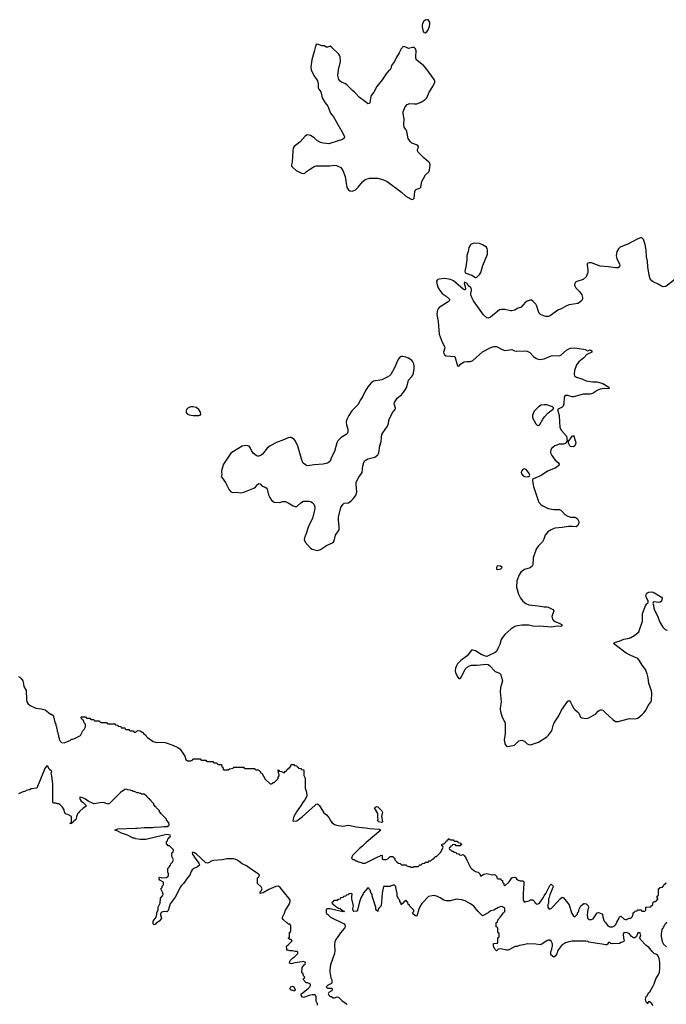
# Model space of a CAD drawing. Header units: inches. Extents: x 2143843 to 2212570, y 881249 to 1017455.
# Tile 46 of 54: x 2189587 to 2198839, y 977481 to 991566. Entities that reach past the tile are written whole.
import ezdxf

# ---------------------------------------------------------------- set-up
doc = ezdxf.new("R2010")
doc.units = ezdxf.units.IN
doc.header["$MEASUREMENT"] = 0
for name, color, linetype in [('C1988', 7, 'Continuous'), ('C1997', 7, 'Continuous'), ('C1998', 7, 'Continuous'), ('C1999', 7, 'Continuous')]:
    doc.layers.add(name, color=color, linetype=linetype)

msp = doc.modelspace()

# ---------------------------------------------------------------- linework, layer by layer
at = {"layer": 'C1988', "color": 6, "elevation": 300}
for points in [[(2189570, 982172), (2189590, 982160), (2189610, 982140), (2189631, 982110), (2189639, 982090), (2189647, 982027), (2189678, 981970), (2189683, 981843), (2189690, 981810), (2189703, 981783), (2189737, 981757), (2189818, 981718), (2189893, 981707), (2189950, 981692), (2190000, 981655)], [(2190000, 980866), (2189990, 980886), (2189970, 980886), (2189947, 980853), (2189830, 980575), (2189750, 980564), (2189725, 980550), (2189682, 980538), (2189672, 980530), (2189623, 980517), (2189572, 980490)]]:
    msp.add_lwpolyline(points, dxfattribs=at)
at = {"layer": 'C1997', "color": 6, "elevation": 300}
for points in [[(2193848, 977468), (2193847, 977487), (2193828, 977528), (2193828, 977590), (2193818, 977610), (2193810, 977615), (2193770, 977617), (2193729, 977609), (2193650, 977579), (2193630, 977586), (2193615, 977610), (2193616, 977630), (2193623, 977637), (2193715, 977706), (2193738, 977730), (2193748, 977750), (2193747, 977767), (2193710, 977788), (2193686, 977790), (2193646, 977830), (2193646, 977850), (2193662, 977858), (2193666, 977870), (2193648, 977888), (2193642, 977922), (2193626, 977930), (2193627, 978007), (2193656, 978044), (2193670, 978054), (2193678, 978070), (2193670, 978086), (2193650, 978095), (2193631, 978089), (2193525, 978075), (2193490, 978064), (2193470, 978062), (2193449, 978070), (2193450, 978094), (2193458, 978110), (2193490, 978142), (2193520, 978160), (2193540, 978180), (2193566, 978210), (2193566, 978230), (2193550, 978238), (2193530, 978238), (2193490, 978248), (2193450, 978248), (2193430, 978258), (2193410, 978258), (2193407, 978270), (2193405, 978315), (2193426, 978330), (2193486, 978390), (2193470, 978406), (2193447, 978407), (2193442, 978422), (2193426, 978430), (2193442, 978438), (2193446, 978450), (2193446, 978510), (2193462, 978518), (2193466, 978530), (2193466, 978610), (2193450, 978626), (2193430, 978626), (2193422, 978642), (2193410, 978646), (2193356, 978696), (2193348, 978710), (2193349, 978729), (2193376, 978784), (2193390, 978827), (2193442, 978910), (2193456, 978950), (2193456, 978970), (2193439, 978999), (2193312, 979152), (2193290, 979169), (2193250, 979166), (2193150, 979124), (2193070, 979077), (2193049, 979069), (2193030, 979068), (2193026, 979070), (2193028, 979090), (2193049, 979110), (2193055, 979135), (2193040, 979160), (2192988, 979210), (2192988, 979292), (2193002, 979298), (2193007, 979313), (2193018, 979322), (2193018, 979330), (2192998, 979350), (2192902, 979410), (2192830, 979464), (2192770, 979489), (2192726, 979526), (2192701, 979541), (2192650, 979561), (2192630, 979563), (2192550, 979563), (2192490, 979549), (2192362, 979538), (2192315, 979524), (2192303, 979510), (2192290, 979504), (2192270, 979498), (2192250, 979503), (2192110, 979635), (2192090, 979649), (2192062, 979658), (2192054, 979650), (2192058, 979630), (2192096, 979570), (2192150, 979498), (2192159, 979470), (2192131, 979450), (2192077, 979423), (2192056, 979404), (2192040, 979380), (2192021, 979330), (2191988, 979292), (2191931, 979210), (2191900, 979180), (2191883, 979157), (2191850, 979084), (2191810, 979015), (2191741, 978919), (2191710, 978822), (2191690, 978802), (2191650, 978808), (2191621, 978799), (2191601, 978779), (2191600, 978760), (2191615, 978710), (2191585, 978670), (2191562, 978658), (2191539, 978641), (2191530, 978629), (2191510, 978618), (2191498, 978630), (2191498, 978670), (2191539, 978730), (2191549, 978770), (2191549, 978790), (2191568, 978832), (2191568, 978872), (2191598, 978930), (2191600, 979000), (2191630, 979034), (2191638, 979050), (2191636, 979076), (2191608, 979132), (2191626, 979150), (2191626, 979170), (2191646, 979190), (2191646, 979230), (2191590, 979258), (2191582, 979270), (2191584, 979290), (2191590, 979302), (2191630, 979291), (2191687, 979293), (2191710, 979314), (2191718, 979330), (2191718, 979350), (2191707, 979373), (2191706, 979430), (2191722, 979438), (2191726, 979450), (2191746, 979470), (2191748, 979490), (2191768, 979510), (2191786, 979550), (2191768, 979588), (2191766, 979610), (2191766, 979650), (2191782, 979658), (2191786, 979690), (2191730, 979746), (2191710, 979746), (2191702, 979762), (2191686, 979770), (2191686, 979810), (2191702, 979818), (2191706, 979850), (2191722, 979858), (2191727, 979873), (2191742, 979878), (2191746, 979890), (2191742, 979902), (2191690, 979908), (2191650, 979902), (2191390, 979837), (2191310, 979841), (2191249, 979849), (2191230, 979858), (2191210, 979858), (2191130, 979902), (2191046, 979930), (2190990, 979958), (2190946, 979970), (2190990, 979991), (2191242, 980000)], [(2194566, 980000), (2194590, 979994), (2194730, 979988), (2194754, 979974), (2194755, 979970), (2194544, 979796), (2194490, 979744), (2194448, 979712), (2194348, 979612), (2194334, 979570), (2194353, 979553), (2194372, 979552), (2194390, 979534), (2194410, 979534), (2194424, 979524), (2194453, 979513), (2194472, 979512), (2194490, 979502), (2194530, 979502), (2194710, 979592), (2194742, 979598), (2194750, 979612), (2194770, 979614), (2194774, 979610), (2194774, 979570), (2194778, 979558), (2194790, 979554), (2194830, 979554), (2194856, 979564), (2194890, 979594), (2194930, 979594), (2194938, 979578), (2194954, 979570), (2194954, 979550), (2194974, 979530), (2194978, 979518), (2194993, 979513), (2194998, 979498), (2195030, 979494), (2195050, 979474), (2195110, 979474), (2195124, 979464), (2195153, 979453), (2195172, 979452), (2195190, 979442), (2195216, 979444), (2195233, 979453), (2195290, 979454), (2195310, 979474), (2195330, 979474), (2195350, 979494), (2195382, 979498), (2195390, 979514), (2195430, 979514), (2195447, 979533), (2195470, 979534), (2195490, 979554), (2195502, 979558), (2195510, 979574), (2195522, 979578), (2195530, 979594), (2195550, 979594), (2195610, 979654), (2195636, 979704), (2195646, 979730), (2195642, 979742), (2195628, 979748), (2195627, 979773), (2195662, 979778), (2195667, 979793), (2195682, 979798), (2195687, 979813), (2195702, 979818), (2195707, 979833), (2195722, 979838), (2195730, 979854), (2195738, 979838), (2195750, 979834), (2195790, 979834), (2195798, 979818), (2195810, 979814), (2195850, 979814), (2195858, 979798), (2195893, 979793), (2195898, 979778), (2195912, 979770), (2195898, 979762), (2195890, 979746), (2195830, 979746), (2195822, 979762), (2195810, 979766), (2195778, 979762), (2195773, 979747), (2195758, 979742), (2195753, 979727), (2195738, 979722), (2195734, 979710), (2195738, 979698), (2195753, 979693), (2195770, 979674), (2195790, 979674), (2195798, 979658), (2195830, 979654), (2195838, 979638), (2195870, 979634), (2195878, 979618), (2195910, 979614), (2195930, 979622), (2195950, 979605), (2195970, 979575), (2195983, 979543), (2196038, 979438), (2196057, 979417), (2196079, 979399), (2196110, 979381), (2196145, 979370), (2196172, 979350), (2196178, 979318), (2196190, 979314), (2196206, 979330), (2196230, 979342), (2196270, 979351), (2196350, 979335), (2196376, 979336), (2196390, 979332), (2196414, 979310), (2196414, 979290), (2196430, 979274), (2196470, 979274), (2196478, 979258), (2196494, 979250), (2196494, 979230), (2196514, 979210), (2196514, 979190), (2196530, 979174), (2196590, 979234), (2196628, 979290), (2196643, 979297), (2196670, 979301), (2196690, 979291), (2196697, 979277), (2196717, 979257), (2196748, 979248), (2196786, 979246), (2196799, 979239), (2196796, 979110), (2196791, 979090), (2196792, 978972), (2196810, 978942), (2196828, 978952), (2196878, 978962), (2196890, 978974), (2196930, 978974), (2196954, 978950), (2196958, 978938), (2196974, 978930), (2196978, 978918), (2196990, 978914), (2197026, 978930), (2197078, 979002), (2197089, 979031), (2197114, 979066), (2197170, 979182), (2197190, 979198), (2197219, 979170), (2197216, 979150), (2197170, 979046), (2197162, 979010), (2197152, 978990), (2197152, 978930), (2197142, 978910), (2197142, 978870), (2197162, 978842), (2197190, 978852), (2197220, 978880), (2197319, 978990), (2197350, 979016), (2197370, 979004), (2197450, 978902), (2197482, 978790), (2197510, 978742), (2197530, 978734), (2197566, 978770), (2197568, 978792), (2197586, 978810), (2197588, 978832), (2197618, 978890), (2197658, 978922), (2197670, 978925), (2197690, 978917), (2197723, 978890), (2197725, 978870), (2197711, 978810), (2197705, 978750), (2197713, 978727), (2197713, 978713), (2197730, 978694), (2197770, 978694), (2197790, 978702), (2197849, 978791), (2197867, 978793), (2197882, 978790), (2197926, 978770), (2197931, 978730), (2197951, 978671), (2197970, 978652), (2198003, 978603), (2198030, 978591), (2198069, 978591), (2198096, 978604), (2198115, 978625), (2198130, 978658), (2198165, 978715), (2198170, 978732), (2198190, 978742), (2198230, 978702), (2198250, 978692), (2198270, 978692), (2198308, 978712), (2198330, 978714), (2198350, 978734), (2198366, 978770), (2198366, 978790), (2198382, 978798), (2198390, 978814), (2198422, 978818), (2198427, 978833), (2198434, 978834), (2198472, 978832), (2198490, 978814), (2198530, 978814), (2198546, 978830), (2198547, 978873), (2198610, 978874), (2198646, 978910), (2198647, 978933), (2198666, 978950), (2198688, 978952), (2198716, 978984), (2198716, 978996), (2198708, 979010), (2198708, 979030), (2198722, 979038), (2198726, 979050), (2198727, 979133), (2198742, 979138), (2198750, 979154), (2198782, 979158), (2198787, 979173), (2198802, 979178), (2198807, 979193), (2198822, 979198), (2198827, 979213), (2198842, 979218)], [(2198650, 977464), (2198620, 977500), (2198596, 977516), (2198590, 977526), (2198570, 977489), (2198565, 977505), (2198550, 977514), (2198545, 977530), (2198541, 977550), (2198544, 977570), (2198550, 977591), (2198561, 977599), (2198590, 977650), (2198601, 977659), (2198645, 977735), (2198665, 977775), (2198690, 977844), (2198723, 977897), (2198739, 977941), (2198747, 977990), (2198746, 978086), (2198735, 978135), (2198718, 978178), (2198696, 978196), (2198663, 978210), (2198639, 978230), (2198584, 978304), (2198570, 978308), (2198550, 978322), (2198469, 978410), (2198462, 978430), (2198475, 978475), (2198466, 978494), (2198466, 978506), (2198430, 978506), (2198411, 978449), (2198390, 978434), (2198370, 978433), (2198342, 978450), (2198310, 978488), (2198270, 978508), (2198230, 978506), (2198222, 978490), (2198225, 978425), (2198238, 978390), (2198230, 978378), (2198194, 978366), (2198170, 978350), (2198067, 978347), (2198046, 978350), (2198030, 978366), (2198010, 978366), (2197998, 978342), (2197987, 978333), (2197970, 978330), (2197923, 978343), (2197848, 978350), (2197735, 978370), (2197718, 978378), (2197685, 978385), (2197494, 978386), (2197444, 978376), (2197398, 978362), (2197339, 978321), (2197295, 978265), (2197281, 978239), (2197270, 978202), (2197250, 978169), (2197230, 978155), (2197190, 978184), (2197188, 978190), (2197188, 978232), (2197202, 978270), (2197202, 978290), (2197209, 978310), (2197208, 978348), (2197190, 978386), (2197170, 978398), (2197150, 978398), (2197130, 978389), (2197050, 978337), (2197032, 978330), (2196970, 978342), (2196855, 978345), (2196794, 978330), (2196736, 978324), (2196702, 978310), (2196674, 978306), (2196620, 978280), (2196610, 978270), (2196570, 978254), (2196550, 978254), (2196470, 978275), (2196432, 978268), (2196410, 978246), (2196390, 978264), (2196366, 978310), (2196364, 978336), (2196368, 978352), (2196422, 978358), (2196426, 978370), (2196426, 978430), (2196442, 978438), (2196446, 978450), (2196446, 978490), (2196442, 978502), (2196426, 978510), (2196426, 978570), (2196422, 978582), (2196406, 978590), (2196406, 978650), (2196422, 978658), (2196428, 978690), (2196468, 978732), (2196509, 978791), (2196528, 978810), (2196527, 978847), (2196522, 978862), (2196496, 978876), (2196470, 978878), (2196430, 978862), (2196370, 978829), (2196330, 978818), (2196300, 978800), (2196290, 978789), (2196230, 978755), (2196210, 978749), (2196147, 978810), (2196084, 978884), (2196038, 978918), (2195962, 978962), (2195910, 978978), (2195830, 978983), (2195750, 978962), (2195690, 978961), (2195654, 978970), (2195604, 979004), (2195564, 979024), (2195516, 979036), (2195490, 979034), (2195438, 979022), (2195415, 979005), (2195370, 978950), (2195339, 978921), (2195316, 978884), (2195298, 978842), (2195270, 978742), (2195249, 978749), (2195218, 978770), (2195206, 978790), (2195226, 978810), (2195226, 978830), (2195166, 978890), (2195162, 978902), (2195146, 978910), (2195142, 978942), (2195127, 978947), (2195122, 978962), (2195110, 978966), (2195098, 978962), (2195093, 978947), (2195078, 978942), (2195073, 978927), (2195058, 978922), (2195053, 978907), (2195046, 978910), (2195046, 978930), (2195026, 978950), (2195026, 978970), (2195010, 978986), (2194990, 979026), (2194988, 979068), (2194967, 979153), (2194967, 979167), (2194950, 979186), (2194930, 979186), (2194904, 979176), (2194890, 979166), (2194790, 979166), (2194771, 979070), (2194759, 978890), (2194724, 978856), (2194717, 978843), (2194710, 978808), (2194690, 978826), (2194683, 978843), (2194682, 978870), (2194629, 979029), (2194628, 979050), (2194608, 979090), (2194607, 979107), (2194586, 979130), (2194582, 979142), (2194570, 979146), (2194504, 979076), (2194500, 979060), (2194470, 979006), (2194450, 978946), (2194421, 978830), (2194410, 978815), (2194370, 978810), (2194358, 978818), (2194355, 978850), (2194362, 978890), (2194338, 978990), (2194338, 979030), (2194346, 979050), (2194342, 979062), (2194330, 979066), (2194298, 979062), (2194293, 979047), (2194258, 979042), (2194253, 979027), (2194218, 979022), (2194213, 979007), (2194178, 979002), (2194173, 978987), (2194138, 978982), (2194130, 978966), (2194090, 978966), (2194078, 978962), (2194073, 978947), (2194058, 978942), (2194054, 978930), (2194070, 978914), (2194106, 978886), (2194150, 978858), (2194171, 978851), (2194202, 978830), (2194204, 978824), (2194232, 978808), (2194210, 978804), (2194030, 978848), (2193993, 978847), (2193978, 978842), (2193974, 978830), (2193974, 978790), (2193978, 978778), (2193993, 978773), (2194034, 978730), (2194230, 978632), (2194239, 978619), (2194243, 978590), (2194236, 978570), (2194175, 978505), (2194130, 978433), (2194119, 978421), (2194098, 978382), (2194090, 978330), (2194095, 978245), (2194093, 978210), (2194035, 978045), (2194025, 977975), (2194024, 977944), (2194040, 977860), (2194051, 977830), (2194054, 977790), (2194050, 977781), (2193992, 977750), (2193972, 977730), (2193990, 977712), (2194051, 977711), (2194060, 977700), (2194062, 977690), (2194042, 977670), (2194012, 977650), (2194002, 977630), (2194012, 977612), (2194030, 977594), (2194050, 977594), (2194073, 977573), (2194090, 977572), (2194130, 977586), (2194150, 977581), (2194197, 977537), (2194264, 977490), (2194270, 977478)], [(2198842, 978658), (2198830, 978633), (2198817, 978623), (2198810, 978604), (2198795, 978585), (2198790, 978568), (2198780, 978560), (2198774, 978546), (2198764, 978490), (2198765, 978450), (2198779, 978379), (2198800, 978340), (2198843, 978303)]]:
    msp.add_lwpolyline(points, dxfattribs=at)
msp.add_lwpolyline([(2193510, 977673), (2193462, 977690), (2193458, 977710), (2193468, 977730), (2193490, 977742), (2193510, 977732), (2193530, 977686), (2193525, 977675)], close=True, dxfattribs=at)
at = {"layer": 'C1998', "color": 6}
for points, elevation in [([(2194179, 990000), (2194185, 989990), (2194233, 989890), (2194231, 989870), (2194208, 989852), (2194040, 989799), (2194010, 989792), (2193970, 989794), (2193930, 989798), (2193890, 989810), (2193850, 989834), (2193798, 989878), (2193749, 989910), (2193710, 989920), (2193690, 989914), (2193670, 989898), (2193601, 989819), (2193513, 989750), (2193500, 989730), (2193494, 989690), (2193486, 989530), (2193477, 989490), (2193478, 989470), (2193495, 989450), (2193545, 989410), (2193620, 989370), (2193650, 989364), (2193669, 989370), (2193690, 989393), (2193750, 989433), (2193810, 989469), (2193830, 989476), (2194024, 989476), (2194090, 989484), (2194118, 989478), (2194181, 989450), (2194210, 989410), (2194244, 989324), (2194270, 989165), (2194290, 989131), (2194310, 989117), (2194350, 989115), (2194390, 989134), (2194430, 989170), (2194490, 989247), (2194530, 989279), (2194590, 989301), (2194710, 989298), (2194790, 989275), (2194843, 989250), (2195050, 989099), (2195110, 989043), (2195190, 988999), (2195210, 988996), (2195230, 989012), (2195241, 989110), (2195250, 989130), (2195270, 989144), (2195310, 989155), (2195325, 989170), (2195343, 989250), (2195364, 989296), (2195395, 989345), (2195440, 989390), (2195450, 989412), (2195459, 989490), (2195454, 989514), (2195443, 989530), (2195370, 989588), (2195287, 989670), (2195279, 989690), (2195280, 989710), (2195290, 989730), (2195292, 989750), (2195278, 989770), (2195199, 989799), (2195178, 989818), (2195146, 989866), (2195127, 989967), (2195117, 989990), (2195109, 990000)], 400), ([(2198964, 987856), (2198830, 987750), (2198794, 987746), (2198770, 987753), (2198723, 987783), (2198650, 987816), (2198630, 987832), (2198610, 987858), (2198593, 987910), (2198572, 988030), (2198568, 988110), (2198556, 988176), (2198549, 988270), (2198537, 988350), (2198510, 988424), (2198490, 988444), (2198470, 988446), (2198430, 988431), (2198290, 988357), (2198210, 988328), (2198179, 988310), (2198157, 988290), (2198130, 988250), (2198120, 988190), (2198129, 988150), (2198170, 988070), (2198174, 988050), (2198168, 988030), (2198150, 988017), (2198110, 988014), (2198010, 988031), (2197890, 988042), (2197770, 988088), (2197734, 988090), (2197718, 988082), (2197708, 988072), (2197705, 988054), (2197715, 987990), (2197715, 987950), (2197693, 987890), (2197650, 987850), (2197557, 987823), (2197540, 987810), (2197528, 987790), (2197527, 987770), (2197544, 987730), (2197597, 987677), (2197628, 987628), (2197639, 987590), (2197638, 987570), (2197629, 987550), (2197598, 987522), (2197572, 987508), (2197450, 987488), (2197410, 987475), (2197343, 987437), (2197288, 987412), (2197175, 987330), (2197150, 987321), (2197110, 987321), (2197040, 987350), (2197020, 987370), (2197009, 987390), (2196986, 987466), (2196970, 987498), (2196930, 987541), (2196910, 987552), (2196890, 987554), (2196850, 987538), (2196820, 987520), (2196764, 987456), (2196705, 987435), (2196670, 987413), (2196630, 987403), (2196610, 987403), (2196530, 987421), (2196479, 987421), (2196450, 987415), (2196325, 987310), (2196290, 987296), (2196270, 987302), (2196224, 987344), (2196082, 987542), (2196056, 987590), (2196042, 987630), (2196041, 987650), (2196050, 987690), (2196050, 987710), (2196043, 987730), (2196006, 987766), (2195989, 987790), (2195970, 987804), (2195950, 987809), (2195945, 987790), (2195960, 987750), (2195965, 987715), (2195957, 987703), (2195950, 987701), (2195930, 987709), (2195795, 987830), (2195750, 987851), (2195670, 987866), (2195590, 987853), (2195572, 987848), (2195561, 987839), (2195553, 987827), (2195554, 987790), (2195575, 987730), (2195598, 987690), (2195633, 987650), (2195691, 987610), (2195736, 987570), (2195736, 987550), (2195719, 987530), (2195591, 987450), (2195573, 987430), (2195565, 987410), (2195559, 987390), (2195557, 987350), (2195576, 987250), (2195587, 987067), (2195630, 986951), (2195663, 986890), (2195668, 986870), (2195653, 986810), (2195654, 986790), (2195667, 986770), (2195690, 986758), (2195811, 986750), (2195850, 986614), (2195870, 986612), (2195897, 986643), (2195948, 986672), (2195983, 986677), (2196037, 986677), (2196070, 986689), (2196210, 986817), (2196330, 986876), (2196370, 986889), (2196410, 986889), (2196430, 986883), (2196490, 986848), (2196530, 986833), (2196628, 986848), (2196669, 986829), (2196697, 986823), (2196828, 986828), (2196850, 986825), (2196886, 986806), (2196938, 986750), (2196970, 986725), (2196993, 986713), (2197026, 986706), (2197090, 986717), (2197190, 986759), (2197210, 986763), (2197310, 986759), (2197330, 986766), (2197410, 986838), (2197442, 986858), (2197470, 986865), (2197530, 986871), (2197655, 986855), (2197676, 986850), (2197710, 986831), (2197750, 986841), (2197774, 986830), (2197771, 986810), (2197703, 986777), (2197658, 986730), (2197588, 986672), (2197555, 986630), (2197527, 986550), (2197520, 986490), (2197525, 986470), (2197553, 986450), (2197630, 986428), (2197690, 986402), (2197788, 986388), (2197848, 986388), (2197930, 986360), (2198014, 986310), (2198021, 986290), (2197990, 986284), (2197950, 986290), (2197890, 986280), (2197850, 986264), (2197790, 986222), (2197770, 986214), (2197750, 986210), (2197650, 986208), (2197510, 986171), (2197490, 986171), (2197430, 986188), (2197390, 986189), (2197375, 986165), (2197372, 986070), (2197361, 986039), (2197350, 986024), (2197282, 985990), (2197305, 985905), (2197317, 985730), (2197337, 985690), (2197409, 985609), (2197419, 985541), (2197399, 985510), (2197381, 985499), (2197370, 985494), (2197308, 985492), (2197270, 985482), (2197245, 985470), (2197197, 985430), (2197186, 985410), (2197183, 985390), (2197184, 985370), (2197200, 985330), (2197250, 985264), (2197292, 985230), (2197305, 985210), (2197299, 985190), (2197279, 985170), (2197250, 985153), (2197138, 985110), (2197050, 985045), (2196940, 985000), (2196926, 984990), (2196924, 984970), (2196940, 984890), (2197005, 984690), (2197012, 984670), (2197048, 984628), (2197070, 984610), (2197150, 984576), (2197230, 984560), (2197310, 984557), (2197330, 984550), (2197350, 984533), (2197388, 984488), (2197430, 984462), (2197470, 984451), (2197530, 984450), (2197550, 984442), (2197570, 984425), (2197587, 984390), (2197589, 984370), (2197575, 984330), (2197550, 984310), (2197498, 984318), (2197438, 984318), (2197350, 984301), (2197250, 984290), (2197230, 984286), (2197190, 984269), (2197142, 984238), (2197107, 984193), (2197086, 984134), (2197065, 984095), (2197005, 984035), (2196975, 983990), (2196936, 983870), (2196928, 983770), (2196920, 983750), (2196893, 983727), (2196810, 983700), (2196759, 983661), (2196734, 983626), (2196702, 983538), (2196697, 983450), (2196723, 983350), (2196754, 983290), (2196786, 983250), (2196830, 983215), (2196870, 983196), (2197003, 983183), (2197090, 983168), (2197130, 983169), (2197150, 983164), (2197214, 983130), (2197229, 983110), (2197201, 983030), (2197208, 982990), (2197225, 982970), (2197250, 982955), (2197313, 982930), (2197350, 982910), (2197345, 982895), (2197330, 982888), (2197289, 982889), (2197190, 982878), (2197030, 982892), (2196950, 982888), (2196870, 982903), (2196770, 982904), (2196710, 982897), (2196670, 982886), (2196614, 982846), (2196527, 982770), (2196493, 982730), (2196478, 982702), (2196457, 982630), (2196430, 982569), (2196410, 982530), (2196390, 982514), (2196290, 982464), (2196270, 982458), (2196250, 982459), (2196190, 982487), (2196110, 982538), (2196070, 982549), (2196050, 982545), (2195990, 982464), (2195901, 982399), (2195853, 982350), (2195830, 982313), (2195822, 982290), (2195819, 982250), (2195823, 982230), (2195850, 982166), (2195870, 982141), (2195890, 982141), (2195910, 982167), (2195963, 982277), (2196010, 982318), (2196050, 982332), (2196130, 982334), (2196270, 982349), (2196290, 982341), (2196310, 982326), (2196390, 982244), (2196450, 982217), (2196465, 982205), (2196477, 982177), (2196494, 982110), (2196468, 982010), (2196460, 981950), (2196475, 981810), (2196464, 981750), (2196463, 981703), (2196468, 981670), (2196492, 981590), (2196531, 981510), (2196533, 981350), (2196521, 981270), (2196529, 981209), (2196553, 981173), (2196570, 981170), (2196669, 981190), (2196730, 981249), (2196750, 981257), (2196770, 981259), (2196810, 981245), (2196850, 981209), (2196870, 981196), (2196890, 981193), (2196910, 981196), (2197010, 981232), (2197131, 981309), (2197153, 981330), (2197197, 981390), (2197207, 981413), (2197218, 981470), (2197233, 981507), (2197299, 981610), (2197337, 981690), (2197430, 981816), (2197450, 981825), (2197470, 981804), (2197490, 981756), (2197515, 981715), (2197530, 981697), (2197570, 981666), (2197585, 981645), (2197610, 981588), (2197630, 981577), (2197690, 981568), (2197730, 981577), (2197830, 981635), (2197866, 981674), (2197890, 981693), (2197910, 981696), (2197930, 981690), (2197970, 981649), (2198018, 981610), (2198076, 981550), (2198110, 981527), (2198150, 981526), (2198310, 981570), (2198390, 981564), (2198410, 981568), (2198430, 981576), (2198493, 981627), (2198523, 981657), (2198547, 981690), (2198590, 981770), (2198622, 981810), (2198628, 981830), (2198631, 981930), (2198626, 981966), (2198589, 982070), (2198580, 982150), (2198566, 982210), (2198541, 982270), (2198494, 982334), (2198450, 982406), (2198430, 982428), (2198330, 982471), (2198265, 982505), (2198125, 982610), (2198101, 982630), (2198090, 982650), (2198110, 982662), (2198166, 982674), (2198230, 982706), (2198310, 982718), (2198330, 982726), (2198390, 982760), (2198446, 982810), (2198496, 982964), (2198499, 983070), (2198541, 983179), (2198558, 983210), (2198579, 983230), (2198580, 983250), (2198549, 983309), (2198547, 983330), (2198555, 983350), (2198570, 983367), (2198590, 983378), (2198630, 983380), (2198670, 983367), (2198756, 983316), (2198770, 983307), (2198778, 983290), (2198770, 983250), (2198750, 983234), (2198730, 983231), (2198663, 983237), (2198649, 983231), (2198645, 983215), (2198656, 983190), (2198660, 983150), (2198670, 983118), (2198709, 983049), (2198745, 982950), (2198790, 982878), (2198824, 982844), (2198850, 982835)], 400), ([(2190000, 981655), (2190030, 981633), (2190042, 981630), (2190072, 981610), (2190072, 981590), (2190082, 981570), (2190082, 981550), (2190092, 981530), (2190092, 981510), (2190102, 981490), (2190102, 981470), (2190112, 981450), (2190112, 981430), (2190122, 981410), (2190122, 981390), (2190132, 981370), (2190132, 981350), (2190142, 981330), (2190142, 981310), (2190152, 981290), (2190153, 981273), (2190164, 981244), (2190184, 981224), (2190230, 981222), (2190288, 981252), (2190307, 981253), (2190330, 981272), (2190347, 981273), (2190370, 981282), (2190455, 981325), (2190490, 981394), (2190508, 981412), (2190528, 981450), (2190527, 981487), (2190508, 981510), (2190502, 981542), (2190486, 981550), (2190482, 981562), (2190470, 981566), (2190466, 981590), (2190470, 981594), (2190530, 981594), (2190538, 981578), (2190550, 981574), (2190590, 981574), (2190598, 981558), (2190610, 981554), (2190650, 981554), (2190658, 981538), (2190670, 981534), (2190730, 981534), (2190738, 981518), (2190750, 981514), (2190830, 981514), (2190838, 981498), (2190850, 981494), (2190950, 981494), (2190958, 981478), (2190993, 981473), (2190998, 981458), (2191033, 981453), (2191038, 981438), (2191050, 981434), (2191090, 981434), (2191098, 981418), (2191110, 981414), (2191150, 981414), (2191158, 981398), (2191170, 981394), (2191210, 981394), (2191218, 981378), (2191230, 981374), (2191250, 981374), (2191267, 981393), (2191282, 981398), (2191310, 981394), (2191350, 981370), (2191357, 981357), (2191390, 981330), (2191396, 981316), (2191416, 981296), (2191499, 981239), (2191550, 981224), (2191610, 981232), (2191670, 981228), (2191776, 981190), (2191850, 981155), (2191881, 981130), (2191914, 981090), (2191950, 981032), (2191965, 980985), (2191990, 980962), (2192036, 980964), (2192062, 980978), (2192066, 980990), (2192073, 980993), (2192170, 980994), (2192178, 980978), (2192190, 980974), (2192250, 980974), (2192258, 980958), (2192270, 980954), (2192350, 980954), (2192358, 980938), (2192370, 980934), (2192410, 980934), (2192418, 980918), (2192430, 980914), (2192473, 980913), (2192478, 980878), (2192492, 980872), (2192498, 980838), (2192510, 980834), (2192570, 980834), (2192588, 980852), (2192642, 980858), (2192646, 980870), (2192654, 980874), (2192790, 980874), (2192798, 980858), (2192810, 980854), (2192950, 980854), (2192958, 980838), (2192970, 980834), (2193010, 980834), (2193018, 980818), (2193030, 980814), (2193034, 980794), (2193052, 980790), (2193100, 980700), (2193170, 980634), (2193190, 980634), (2193202, 980638), (2193210, 980654), (2193230, 980654), (2193286, 980710), (2193286, 980730), (2193298, 980750), (2193298, 980770), (2193288, 980790), (2193286, 980834), (2193294, 980830), (2193298, 980818), (2193332, 980812), (2193370, 980794), (2193390, 980814), (2193402, 980818), (2193410, 980834), (2193422, 980838), (2193430, 980854), (2193442, 980858), (2193450, 980874), (2193462, 980878), (2193470, 980914), (2193510, 980914), (2193518, 980898), (2193553, 980893), (2193558, 980878), (2193573, 980873), (2193578, 980858), (2193610, 980854), (2193618, 980838), (2193650, 980834), (2193654, 980830), (2193653, 980753), (2193670, 980714), (2193673, 980573), (2193690, 980514), (2193695, 980465), (2193671, 980410), (2193642, 980378), (2193616, 980330), (2193547, 980233), (2193511, 980170), (2193494, 980110), (2193510, 980102), (2193554, 980106), (2193630, 980161), (2193814, 980330), (2193830, 980343), (2193850, 980350), (2193858, 980338), (2193870, 980330), (2193940, 980220), (2193977, 980190), (2194010, 980154), (2194039, 980099), (2194057, 980077), (2194093, 980053), (2194122, 980042), (2194210, 980028), (2194290, 980045), (2194402, 980022), (2194530, 980008), (2194566, 980000)], 300), ([(2191242, 980000), (2191270, 980001), (2191370, 980011), (2191490, 980011), (2191510, 980016), (2191610, 980018), (2191650, 980025), (2191695, 980025), (2191722, 980038), (2191726, 980050), (2191722, 980082), (2191707, 980087), (2191702, 980102), (2191686, 980110), (2191686, 980130), (2191626, 980190), (2191622, 980202), (2191610, 980206), (2191602, 980222), (2191586, 980230), (2191586, 980250), (2191546, 980290), (2191542, 980302), (2191530, 980306), (2191522, 980322), (2191506, 980330), (2191506, 980350), (2191467, 980387), (2191462, 980402), (2191450, 980406), (2191442, 980422), (2191430, 980426), (2191422, 980442), (2191410, 980446), (2191402, 980462), (2191390, 980466), (2191370, 980486), (2191328, 980488), (2191316, 980496), (2191287, 980507), (2191268, 980508), (2191230, 980526), (2191210, 980526), (2191196, 980536), (2191170, 980546), (2191133, 980547), (2191110, 980558), (2191090, 980555), (2191028, 980512), (2190870, 980353), (2190850, 980342), (2190790, 980366), (2190735, 980364), (2190648, 980350), (2190567, 980387), (2190530, 980415), (2190490, 980435), (2190450, 980446), (2190442, 980430), (2190452, 980410), (2190467, 980387), (2190491, 980371), (2190531, 980330), (2190531, 980310), (2190493, 980287), (2190441, 980239), (2190430, 980218), (2190416, 980204), (2190398, 980162), (2190390, 980126), (2190378, 980122), (2190374, 980110), (2190358, 980102), (2190350, 980086), (2190338, 980082), (2190334, 980070), (2190310, 980066), (2190306, 980070), (2190322, 980078), (2190327, 980093), (2190326, 980170), (2190276, 980196), (2190250, 980202), (2190242, 980210), (2190230, 980228), (2190223, 980263), (2190199, 980299), (2190159, 980339), (2190147, 980347), (2190128, 980350), (2190110, 980359), (2190070, 980359), (2190059, 980370), (2190061, 980630), (2190049, 980750), (2190038, 980790), (2190046, 980810), (2190010, 980846), (2190000, 980866)], 300)]:
    msp.add_lwpolyline(points, dxfattribs=dict(at, elevation=elevation))
for points, elevation in [([(2196090, 988370), (2196045, 988355), (2196035, 988345), (2196015, 988305), (2196003, 988250), (2195985, 988195), (2195983, 988130), (2195969, 988031), (2195955, 987970), (2195959, 987950), (2195970, 987942), (2196057, 987910), (2196110, 987876), (2196130, 987882), (2196170, 987925), (2196184, 987950), (2196213, 988050), (2196279, 988210), (2196279, 988270), (2196275, 988290), (2196265, 988310), (2196210, 988347), (2196164, 988364)], 400), ([(2195050, 986749), (2195030, 986741), (2195010, 986719), (2194993, 986687), (2194952, 986588), (2194896, 986490), (2194878, 986470), (2194847, 986450), (2194770, 986416), (2194650, 986396), (2194623, 986377), (2194566, 986314), (2194528, 986252), (2194492, 986170), (2194462, 986130), (2194423, 986057), (2194339, 985970), (2194295, 985905), (2194265, 985835), (2194260, 985810), (2194264, 985770), (2194284, 985710), (2194284, 985676), (2194277, 985650), (2194257, 985630), (2194187, 985590), (2194140, 985540), (2194127, 985513), (2194090, 985390), (2194050, 985310), (2194028, 985250), (2194005, 985230), (2193990, 985222), (2193930, 985209), (2193800, 985200), (2193710, 985184), (2193690, 985187), (2193676, 985196), (2193644, 985224), (2193630, 985249), (2193566, 985466), (2193535, 985535), (2193510, 985569), (2193497, 985577), (2193470, 985589), (2193450, 985589), (2193430, 985585), (2193350, 985549), (2193270, 985524), (2193170, 985470), (2193130, 985439), (2193062, 985350), (2193043, 985337), (2193010, 985322), (2192990, 985324), (2192970, 985333), (2192927, 985367), (2192904, 985404), (2192890, 985437), (2192870, 985463), (2192830, 985476), (2192770, 985467), (2192645, 985390), (2192610, 985364), (2192504, 985210), (2192477, 985130), (2192474, 985110), (2192478, 985050), (2192472, 985030), (2192482, 985010), (2192530, 984946), (2192583, 984843), (2192610, 984813), (2192630, 984802), (2192690, 984805), (2192750, 984799), (2192793, 984807), (2192937, 984863), (2192960, 984880), (2192990, 984915), (2193010, 984931), (2193030, 984925), (2193054, 984894), (2193101, 984881), (2193124, 984864), (2193130, 984850), (2193145, 984770), (2193164, 984730), (2193192, 984692), (2193230, 984664), (2193310, 984660), (2193350, 984672), (2193390, 984675), (2193430, 984656), (2193500, 984610), (2193530, 984601), (2193550, 984604), (2193561, 984610), (2193610, 984654), (2193650, 984678), (2193730, 984679), (2193750, 984673), (2193770, 984659), (2193794, 984634), (2193807, 984610), (2193809, 984589), (2193803, 984550), (2193776, 984430), (2193732, 984350), (2193709, 984290), (2193693, 984227), (2193665, 984170), (2193657, 984130), (2193673, 984093), (2193750, 984007), (2193770, 983991), (2193850, 983973), (2193890, 983985), (2193977, 984043), (2194070, 984086), (2194087, 984110), (2194104, 984190), (2194156, 984270), (2194158, 984310), (2194149, 984410), (2194150, 984450), (2194182, 984590), (2194209, 984631), (2194230, 984649), (2194290, 984655), (2194330, 984682), (2194360, 984710), (2194402, 984770), (2194413, 984810), (2194399, 984919), (2194403, 984950), (2194438, 985022), (2194489, 985091), (2194497, 985183), (2194516, 985244), (2194530, 985261), (2194570, 985283), (2194670, 985310), (2194710, 985343), (2194725, 985370), (2194741, 985470), (2194761, 985530), (2194762, 985590), (2194770, 985630), (2194783, 985657), (2194850, 985750), (2194863, 985790), (2194868, 985832), (2194879, 985861), (2194926, 985954), (2194961, 985990), (2194963, 986010), (2194946, 986070), (2194952, 986090), (2194990, 986150), (2195050, 986202), (2195103, 986270), (2195124, 986310), (2195150, 986410), (2195199, 986461), (2195215, 986490), (2195230, 986570), (2195232, 986610), (2195225, 986645), (2195212, 986672), (2195197, 986690), (2195150, 986724), (2195110, 986739), (2195070, 986747)], 400), ([(2192070, 986029), (2192030, 986026), (2191991, 986010), (2191975, 985990), (2191967, 985970), (2191968, 985948), (2191985, 985930), (2192010, 985915), (2192070, 985905), (2192150, 985904), (2192168, 985910), (2192177, 985923), (2192176, 985950), (2192149, 985990), (2192110, 986019)], 400), ([(2197090, 986056), (2197050, 986050), (2197010, 986026), (2196950, 985964), (2196924, 985910), (2196926, 985870), (2196970, 985786), (2196990, 985766), (2197010, 985760), (2197030, 985776), (2197070, 985851), (2197094, 985886), (2197144, 985936), (2197190, 985975), (2197215, 985990), (2197228, 986010), (2197208, 986030), (2197130, 986055)], 400), ([(2197510, 985454), (2197470, 985461), (2197459, 985470), (2197441, 985510), (2197439, 985530), (2197490, 985609), (2197505, 985615), (2197510, 985623), (2197541, 985530), (2197542, 985510), (2197528, 985470)], 400), ([(2196810, 985139), (2196790, 985136), (2196768, 985110), (2196764, 985090), (2196770, 985066), (2196790, 985041), (2196810, 985031), (2196850, 985028), (2196869, 985031), (2196880, 985040), (2196884, 985050), (2196870, 985082), (2196850, 985114), (2196834, 985130)], 400), ([(2196430, 983755), (2196418, 983750), (2196407, 983730), (2196408, 983708), (2196430, 983699), (2196450, 983704), (2196470, 983711), (2196489, 983730), (2196468, 983750)], 400), ([(2194770, 980084), (2194726, 980090), (2194706, 980110), (2194718, 980130), (2194709, 980149), (2194709, 980210), (2194665, 980290), (2194690, 980313), (2194710, 980307), (2194767, 980250), (2194776, 980230), (2194766, 980170), (2194779, 980090)], 300)]:
    msp.add_lwpolyline(points, close=True, dxfattribs=dict(at, elevation=elevation))
at = {"layer": 'C1999', "color": 6, "elevation": 400}
msp.add_lwpolyline([(2195410, 991566), (2195390, 991561), (2195370, 991543), (2195350, 991510), (2195347, 991490), (2195346, 991466), (2195355, 991415), (2195370, 991383), (2195390, 991377), (2195410, 991391), (2195430, 991419), (2195450, 991470), (2195456, 991510), (2195455, 991530), (2195447, 991547), (2195430, 991562)], close=True, dxfattribs=at)
msp.add_lwpolyline([(2195109, 990000), (2195087, 990030), (2195084, 990064), (2195090, 990150), (2195074, 990226), (2195073, 990250), (2195102, 990318), (2195130, 990353), (2195170, 990368), (2195230, 990361), (2195270, 990362), (2195330, 990385), (2195390, 990424), (2195410, 990450), (2195446, 990530), (2195499, 990610), (2195528, 990670), (2195528, 990690), (2195517, 990710), (2195405, 990870), (2195370, 990906), (2195268, 990988), (2195259, 990999), (2195254, 991014), (2195253, 991033), (2195259, 991119), (2195250, 991150), (2195229, 991169), (2195209, 991169), (2195150, 991156), (2195130, 991162), (2195090, 991184), (2195070, 991178), (2195062, 991170), (2195046, 991150), (2195018, 991090), (2194979, 991030), (2194950, 990969), (2194906, 990910), (2194899, 990870), (2194889, 990851), (2194870, 990837), (2194830, 990792), (2194775, 990705), (2194699, 990610), (2194656, 990530), (2194617, 990483), (2194610, 990469), (2194599, 990381), (2194590, 990365), (2194570, 990360), (2194533, 990393), (2194450, 990451), (2194379, 990530), (2194350, 990553), (2194270, 990634), (2194247, 990650), (2194190, 990672), (2194170, 990687), (2194154, 990710), (2194141, 990770), (2194149, 990851), (2194179, 990970), (2194173, 991033), (2194167, 991050), (2194153, 991073), (2194050, 991172), (2194030, 991186), (2193990, 991173), (2193970, 991175), (2193950, 991191), (2193910, 991194), (2193850, 991216), (2193831, 991209), (2193814, 991170), (2193802, 991110), (2193766, 990990), (2193754, 990890), (2193757, 990850), (2193797, 990770), (2193850, 990690), (2193858, 990650), (2193858, 990590), (2193865, 990570), (2193894, 990534), (2193908, 990470), (2193917, 990450), (2193958, 990378), (2193995, 990330), (2194036, 990230), (2194075, 990175), (2194179, 990000)], dxfattribs=at)

doc.saveas('drawing.dxf')
